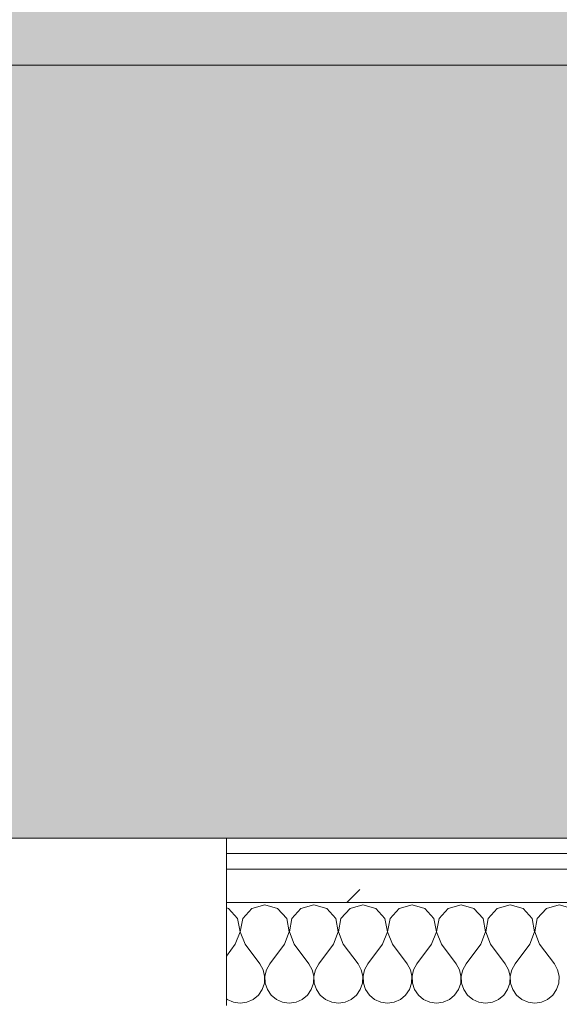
# Model space of a CAD drawing. Header units: millimetres. Extents: x -40968 to 13979, y -19284 to 4746.
# Tile 74 of 173: x -19114 to -18905, y -1193 to -811. Entities that reach past the tile are written whole.
import ezdxf
from ezdxf.enums import TextEntityAlignment as Align

# ---------------------------------------------------------------- set-up
doc = ezdxf.new("R2010")
doc.units = ezdxf.units.MM
doc.header["$MEASUREMENT"] = 0
doc.linetypes.add('Wipeout_Contour', pattern=[1000, 0, -1000])
for name, color, linetype in [('Nuevo_05_AUX_Treball', 7, 'Continuous'), ('Nuevo_08_E_Envans secs', 7, 'Continuous'), ('Nuevo_09_EI_Mobiliari general', 7, 'Continuous')]:
    doc.layers.add(name, color=color, linetype=linetype)
for name, color, linetype, lineweight, true_color in [('Nuevo_05_AUX_Treball_Pluma_Nº__3', 7, 'Continuous', 5, 0xa4a4a4), ('Nuevo_08_E_Envans secs_Pluma_Nº__102', 7, 'Continuous', 5, 0xcccccc), ('Nuevo_08_E_Envans secs_Pluma_Nº__171', 171, 'Continuous', 13, 0xaaaaff), ('Nuevo_08_E_Envans secs_Pluma_Nº__177', 7, 'Continuous', 15, 0xf7e046)]:
    doc.layers.add(name, color=color, linetype=linetype, lineweight=lineweight, true_color=true_color)
for name, color, linetype, lineweight in [('Nuevo_08_E_Envans secs_Pluma_Nº__1', 7, 'Continuous', 5), ('Nuevo_09_EI_Mobiliari general_Pluma_Nº__1', 7, 'Continuous', 5), ('Nuevo_Sellos de Zona Archicad_Pluma_Nº__6', 7, 'Continuous', 5)]:
    doc.layers.add(name, color=color, linetype=linetype, lineweight=lineweight)
doc.styles.add('Estilo_Generado_1', font='txt')
pattern_1 = [(45, (0, 0), (-183.8478, 183.8478), [195, -65]), (45, (7e-14, 183.85), (-183.8478, 183.8478), [195, -65])]

# ---------------------------------------------------------------- blocks, each defined once
blk = doc.blocks.new('Planta 2_Office - Descans_1_1', base_point=(-17995.26, 748.54))
at = {"layer": 'Nuevo_05_AUX_Treball', "linetype": 'Continuous', "lineweight": 0, "true_color": 0xfee7e7}
blk.add_hatch(color=7, dxfattribs=at).paths.add_polyline_path([(-22963.42, -1128.98), (-22225.88, -1128.98), (-21025.88, -1128.98), (-18225.38, -1128.98), (-12886.81, -1128.98), (-12886.81, -996.81), (-12428.84, -996.81), (-12428.84, 1963.55), (-22963.42, 1963.55)])
at = {"layer": 'Nuevo_05_AUX_Treball_Pluma_Nº__3', "color": 253, "linetype": 'Continuous', "lineweight": 5, "true_color": 0xa4a4a4, "flags": 128}
blk.add_lwpolyline([(-22963.42, -1128.98), (-22225.88, -1128.98), (-21025.88, -1128.98), (-18225.38, -1128.98), (-12886.81, -1128.98), (-12886.81, -996.81), (-12428.84, -996.81), (-12428.84, 1963.55), (-22963.42, 1963.55)], close=True, dxfattribs=at)
at = {"layer": 'Nuevo_Sellos de Zona Archicad_Pluma_Nº__6', "color": 7, "lineweight": 5, "style": 'Estilo_Generado_1'}
for tag, p in [('ROOM_NAME', (-17995.26, 690.38)), ('ROOM_NUMBER', (-17995.26, 465.99)), ('ROOM_NET_AREA', (-17995.26, 238.62))]:
    blk.add_attdef(tag, text='', height=120, dxfattribs=at).set_placement(p, align=Align.TOP_LEFT)
blk = doc.blocks.new('*X246')
at = {"layer": 'Nuevo_08_E_Envans secs_Pluma_Nº__102', "color": 254, "linetype": 'Continuous', "lineweight": 5, "true_color": 0xcccccc}
for p, q in [((-19033.09, -1156.35), (-19033.93, -1156.11)), ((-19029.58, -1160.19), (-19033.09, -1156.35)), ((-19024.05, -1156.35), (-19027.57, -1160.19)), ((-19019.05, -1154.93), (-19024.05, -1156.35)), ((-19014.04, -1156.35), (-19019.05, -1154.93)), ((-19010.53, -1160.19), (-19014.04, -1156.35)), ((-19005.01, -1156.35), (-19008.52, -1160.19)), ((-19000, -1154.93), (-19005.01, -1156.35)), ((-18994.99, -1156.35), (-19000, -1154.93)), ((-18991.48, -1160.19), (-18994.99, -1156.35)), ((-18985.96, -1156.35), (-18989.47, -1160.19)), ((-18980.95, -1154.93), (-18985.96, -1156.35)), ((-18975.95, -1156.35), (-18980.95, -1154.93)), ((-18972.43, -1160.19), (-18975.95, -1156.35)), ((-18966.91, -1156.35), (-18970.42, -1160.19)), ((-18961.9, -1154.93), (-18966.91, -1156.35)), ((-18956.9, -1156.35), (-18961.9, -1154.93)), ((-18953.39, -1160.19), (-18956.9, -1156.35)), ((-18947.86, -1156.35), (-18951.38, -1160.19)), ((-18942.86, -1154.93), (-18947.86, -1156.35)), ((-18937.85, -1156.35), (-18942.86, -1154.93)), ((-18934.34, -1160.19), (-18937.85, -1156.35)), ((-18928.82, -1156.35), (-18932.33, -1160.19)), ((-18923.81, -1154.93), (-18928.82, -1156.35)), ((-18918.8, -1156.35), (-18923.81, -1154.93)), ((-18915.29, -1160.19), (-18918.8, -1156.35)), ((-18909.77, -1156.35), (-18913.28, -1160.19)), ((-18904.76, -1154.93), (-18909.77, -1156.35)), ((-18899.75, -1156.35), (-18904.76, -1154.93)), ((-19028.61, -1165.31), (-19029.58, -1160.19)), ((-19027.57, -1160.19), (-19028.53, -1165.31)), ((-19009.56, -1165.31), (-19010.53, -1160.19)), ((-19008.52, -1160.19), (-19009.49, -1165.31)), ((-18990.51, -1165.31), (-18991.48, -1160.19)), ((-18989.47, -1160.19), (-18990.44, -1165.31)), ((-18971.47, -1165.31), (-18972.43, -1160.19)), ((-18970.42, -1160.19), (-18971.39, -1165.31)), ((-18952.42, -1165.31), (-18953.39, -1160.19)), ((-18951.38, -1160.19), (-18952.34, -1165.31)), ((-18933.37, -1165.31), (-18934.34, -1160.19)), ((-18932.33, -1160.19), (-18933.29, -1165.31)), ((-18914.32, -1165.31), (-18915.29, -1160.19)), ((-18913.28, -1160.19), (-18914.25, -1165.31)), ((-19030.48, -1170.17), (-19028.61, -1165.31)), ((-19028.53, -1165.31), (-19026.67, -1170.17)), ((-19011.43, -1170.17), (-19009.56, -1165.31)), ((-19009.49, -1165.31), (-19007.62, -1170.17)), ((-18992.38, -1170.17), (-18990.51, -1165.31)), ((-18990.44, -1165.31), (-18988.57, -1170.17)), ((-18973.33, -1170.17), (-18971.47, -1165.31)), ((-18971.39, -1165.31), (-18969.52, -1170.17)), ((-18954.29, -1170.17), (-18952.42, -1165.31)), ((-18952.34, -1165.31), (-18950.48, -1170.17)), ((-18935.24, -1170.17), (-18933.37, -1165.31)), ((-18933.29, -1165.31), (-18931.43, -1170.17)), ((-18916.19, -1170.17), (-18914.32, -1165.31)), ((-18914.25, -1165.31), (-18912.38, -1170.17)), ((-19030.48, -1170.17), (-19033.93, -1174.77)), ((-19026.67, -1170.17), (-19020.95, -1177.79)), ((-19011.43, -1170.17), (-19017.14, -1177.79)), ((-19007.62, -1170.17), (-19001.9, -1177.79)), ((-18992.38, -1170.17), (-18998.1, -1177.79)), ((-18988.57, -1170.17), (-18982.86, -1177.79)), ((-18973.33, -1170.17), (-18979.05, -1177.79)), ((-18969.52, -1170.17), (-18963.81, -1177.79)), ((-18954.29, -1170.17), (-18960, -1177.79)), ((-18950.48, -1170.17), (-18944.76, -1177.79)), ((-18935.24, -1170.17), (-18940.95, -1177.79)), ((-18931.43, -1170.17), (-18925.71, -1177.79)), ((-18916.19, -1170.17), (-18921.9, -1177.79)), ((-18912.38, -1170.17), (-18906.67, -1177.79)), ((-19019.68, -1180.08), (-19020.95, -1177.79)), ((-19019.09, -1182.64), (-19019.68, -1180.08)), ((-19018.41, -1180.08), (-19019.01, -1182.64)), ((-19017.14, -1177.79), (-19018.41, -1180.08)), ((-19000.63, -1180.08), (-19001.9, -1177.79)), ((-19000.04, -1182.64), (-19000.63, -1180.08)), ((-18999.37, -1180.08), (-18999.96, -1182.64)), ((-18998.1, -1177.79), (-18999.37, -1180.08)), ((-18981.59, -1180.08), (-18982.86, -1177.79)), ((-18980.99, -1182.64), (-18981.59, -1180.08)), ((-18980.32, -1180.08), (-18980.91, -1182.64)), ((-18979.05, -1177.79), (-18980.32, -1180.08)), ((-18962.54, -1180.08), (-18963.81, -1177.79)), ((-18961.94, -1182.64), (-18962.54, -1180.08)), ((-18961.27, -1180.08), (-18961.87, -1182.64)), ((-18960, -1177.79), (-18961.27, -1180.08)), ((-18943.49, -1180.08), (-18944.76, -1177.79)), ((-18942.9, -1182.64), (-18943.49, -1180.08)), ((-18942.22, -1180.08), (-18942.82, -1182.64)), ((-18940.95, -1177.79), (-18942.22, -1180.08)), ((-18924.44, -1180.08), (-18925.71, -1177.79)), ((-18923.85, -1182.64), (-18924.44, -1180.08)), ((-18923.18, -1180.08), (-18923.77, -1182.64)), ((-18921.9, -1177.79), (-18923.18, -1180.08)), ((-18905.4, -1180.08), (-18906.67, -1177.79)), ((-18904.8, -1182.64), (-18905.4, -1180.08)), ((-19019.21, -1185.27), (-19019.09, -1182.64)), ((-19019.01, -1182.64), (-19018.88, -1185.27)), ((-19000.17, -1185.27), (-19000.04, -1182.64)), ((-18999.96, -1182.64), (-18999.83, -1185.27)), ((-18981.12, -1185.27), (-18980.99, -1182.64)), ((-18980.91, -1182.64), (-18980.79, -1185.27)), ((-18962.07, -1185.27), (-18961.94, -1182.64)), ((-18961.87, -1182.64), (-18961.74, -1185.27)), ((-18943.02, -1185.27), (-18942.9, -1182.64)), ((-18942.82, -1182.64), (-18942.69, -1185.27)), ((-18923.98, -1185.27), (-18923.85, -1182.64)), ((-18923.77, -1182.64), (-18923.64, -1185.27)), ((-18904.93, -1185.27), (-18904.8, -1182.64)), ((-19021.54, -1189.92), (-19020.05, -1187.76)), ((-19020.05, -1187.76), (-19019.21, -1185.27)), ((-19018.88, -1185.27), (-19018.04, -1187.76)), ((-19018.04, -1187.76), (-19016.55, -1189.92)), ((-19002.49, -1189.92), (-19001.01, -1187.76)), ((-19001.01, -1187.76), (-19000.17, -1185.27)), ((-18999.83, -1185.27), (-18998.99, -1187.76)), ((-18998.99, -1187.76), (-18997.51, -1189.92)), ((-18983.45, -1189.92), (-18981.96, -1187.76)), ((-18981.96, -1187.76), (-18981.12, -1185.27)), ((-18980.79, -1185.27), (-18979.95, -1187.76)), ((-18979.95, -1187.76), (-18978.46, -1189.92)), ((-18964.4, -1189.92), (-18962.91, -1187.76)), ((-18962.91, -1187.76), (-18962.07, -1185.27)), ((-18961.74, -1185.27), (-18960.9, -1187.76)), ((-18960.9, -1187.76), (-18959.41, -1189.92)), ((-18945.35, -1189.92), (-18943.86, -1187.76)), ((-18943.86, -1187.76), (-18943.02, -1185.27)), ((-18942.69, -1185.27), (-18941.85, -1187.76)), ((-18941.85, -1187.76), (-18940.36, -1189.92)), ((-18926.3, -1189.92), (-18924.81, -1187.76)), ((-18924.81, -1187.76), (-18923.98, -1185.27)), ((-18923.64, -1185.27), (-18922.8, -1187.76)), ((-18922.8, -1187.76), (-18921.32, -1189.92)), ((-18907.26, -1189.92), (-18905.77, -1187.76)), ((-18905.77, -1187.76), (-18904.93, -1185.27)), ((-19033.93, -1191.31), (-19033.58, -1191.6)), ((-19033.58, -1191.6), (-19031.17, -1192.66)), ((-19025.97, -1192.66), (-19023.56, -1191.6)), ((-19023.56, -1191.6), (-19021.54, -1189.92)), ((-19016.55, -1189.92), (-19014.53, -1191.6)), ((-19014.53, -1191.6), (-19012.13, -1192.66)), ((-19006.92, -1192.66), (-19004.52, -1191.6)), ((-19004.52, -1191.6), (-19002.49, -1189.92)), ((-18997.51, -1189.92), (-18995.48, -1191.6)), ((-18995.48, -1191.6), (-18993.08, -1192.66)), ((-18987.87, -1192.66), (-18985.47, -1191.6)), ((-18985.47, -1191.6), (-18983.45, -1189.92)), ((-18978.46, -1189.92), (-18976.44, -1191.6)), ((-18976.44, -1191.6), (-18974.03, -1192.66)), ((-18968.83, -1192.66), (-18966.42, -1191.6)), ((-18966.42, -1191.6), (-18964.4, -1189.92)), ((-18959.41, -1189.92), (-18957.39, -1191.6)), ((-18957.39, -1191.6), (-18954.98, -1192.66)), ((-18949.78, -1192.66), (-18947.37, -1191.6)), ((-18947.37, -1191.6), (-18945.35, -1189.92)), ((-18940.36, -1189.92), (-18938.34, -1191.6)), ((-18938.34, -1191.6), (-18935.94, -1192.66)), ((-18930.73, -1192.66), (-18928.33, -1191.6)), ((-18928.33, -1191.6), (-18926.3, -1189.92)), ((-18921.32, -1189.92), (-18919.29, -1191.6)), ((-18919.29, -1191.6), (-18916.89, -1192.66)), ((-18911.68, -1192.66), (-18909.28, -1191.6)), ((-18909.28, -1191.6), (-18907.26, -1189.92)), ((-19031.17, -1192.66), (-19028.57, -1193.02)), ((-19028.57, -1193.02), (-19025.97, -1192.66)), ((-19012.13, -1192.66), (-19009.52, -1193.02)), ((-19009.52, -1193.02), (-19006.92, -1192.66)), ((-18993.08, -1192.66), (-18990.48, -1193.02)), ((-18990.48, -1193.02), (-18987.87, -1192.66)), ((-18974.03, -1192.66), (-18971.43, -1193.02)), ((-18971.43, -1193.02), (-18968.83, -1192.66)), ((-18954.98, -1192.66), (-18952.38, -1193.02)), ((-18952.38, -1193.02), (-18949.78, -1192.66)), ((-18935.94, -1192.66), (-18933.33, -1193.02)), ((-18933.33, -1193.02), (-18930.73, -1192.66)), ((-18916.89, -1192.66), (-18914.29, -1193.02)), ((-18914.29, -1193.02), (-18911.68, -1192.66))]:
    blk.add_line(p, q, dxfattribs=at)
blk = doc.blocks.new('Muro_91_1', base_point=(-18136.43, -1193.98))
at = {"color": 254, "linetype": 'Wipeout_Contour', "lineweight": 0, "ltscale": 74478.567312}
blk.add_wipeout([(-18136.43, -1128.98), (-19033.93, -1128.98), (-19033.93, -1134.98), (-18136.43, -1134.98)], dxfattribs=at).dxf.layer = 'Nuevo_08_E_Envans secs'
at = {"color": 254, "linetype": 'Wipeout_Contour', "lineweight": 0, "ltscale": 74482.367988}
blk.add_wipeout([(-18136.43, -1140.98), (-19033.93, -1140.98), (-19033.93, -1153.98), (-18136.43, -1153.98)], dxfattribs=at).dxf.layer = 'Nuevo_08_E_Envans secs'
at = {"layer": 'Nuevo_08_E_Envans secs_Pluma_Nº__171', "linetype": 'Continuous', "lineweight": 13, "true_color": 0xaaaaff}
h = blk.add_hatch(dxfattribs=at)
h.set_pattern_fill('Panellat_HPL_0001', color=161, style=0, pattern_type=2)
h.set_pattern_definition(pattern_1)
h.paths.add_polyline_path([(-18136.43, -1128.98), (-19033.93, -1128.98), (-19033.93, -1134.98), (-18136.43, -1134.98)])
at = {"layer": 'Nuevo_08_E_Envans secs_Pluma_Nº__177', "linetype": 'Continuous', "lineweight": 15, "true_color": 0xf7e046}
h = blk.add_hatch(dxfattribs=at)
h.set_pattern_fill('Panellat_HPL_0001', color=53, style=0, pattern_type=2)
h.set_pattern_definition(pattern_1)
h.paths.add_polyline_path([(-18136.43, -1140.98), (-19033.93, -1140.98), (-19033.93, -1153.98), (-18136.43, -1153.98)])
at = {"layer": 'Nuevo_08_E_Envans secs_Pluma_Nº__1', "color": 7, "linetype": 'Continuous', "lineweight": 5}
for p, q in [((-18136.43, -1134.98), (-19033.93, -1134.98)), ((-18136.43, -1140.98), (-19033.93, -1140.98)), ((-18136.43, -1153.98), (-19033.93, -1153.98))]:
    blk.add_line(p, q, dxfattribs=at)
at = {"layer": 'Nuevo_08_E_Envans secs_Pluma_Nº__1', "color": 7, "linetype": 'Continuous', "lineweight": 5, "flags": 128}
for points in [[(-18136.43, -1128.98), (-19033.93, -1128.98)], [(-19033.93, -1128.98), (-19033.93, -1134.98)], [(-19033.93, -1134.98), (-19033.93, -1140.98)], [(-19033.93, -1140.98), (-19033.93, -1153.98)], [(-19033.93, -1153.98), (-19033.93, -1193.98)]]:
    blk.add_lwpolyline(points, dxfattribs=at)
at = {"layer": 'Nuevo_08_E_Envans secs', "color": 7, "lineweight": 20}
blk.add_blockref('*X246', (0, 0), dxfattribs=at)
blk = doc.blocks.new('*X500')
at = {"layer": 'Nuevo_08_E_Envans secs_Pluma_Nº__102', "color": 254, "linetype": 'Continuous', "lineweight": 5, "true_color": 0xcccccc}
for p, q in [((-19033.09, -1156.35), (-19033.93, -1156.11)), ((-19029.58, -1160.19), (-19033.09, -1156.35)), ((-19024.05, -1156.35), (-19027.57, -1160.19)), ((-19019.05, -1154.93), (-19024.05, -1156.35)), ((-19014.04, -1156.35), (-19019.05, -1154.93)), ((-19010.53, -1160.19), (-19014.04, -1156.35)), ((-19005.01, -1156.35), (-19008.52, -1160.19)), ((-19000, -1154.93), (-19005.01, -1156.35)), ((-18994.99, -1156.35), (-19000, -1154.93)), ((-18991.48, -1160.19), (-18994.99, -1156.35)), ((-18985.96, -1156.35), (-18989.47, -1160.19)), ((-18980.95, -1154.93), (-18985.96, -1156.35)), ((-18975.95, -1156.35), (-18980.95, -1154.93)), ((-18972.43, -1160.19), (-18975.95, -1156.35)), ((-18966.91, -1156.35), (-18970.42, -1160.19)), ((-18961.9, -1154.93), (-18966.91, -1156.35)), ((-18956.9, -1156.35), (-18961.9, -1154.93)), ((-18953.39, -1160.19), (-18956.9, -1156.35)), ((-18947.86, -1156.35), (-18951.38, -1160.19)), ((-18942.86, -1154.93), (-18947.86, -1156.35)), ((-18937.85, -1156.35), (-18942.86, -1154.93)), ((-18934.34, -1160.19), (-18937.85, -1156.35)), ((-18928.82, -1156.35), (-18932.33, -1160.19)), ((-18923.81, -1154.93), (-18928.82, -1156.35)), ((-18918.8, -1156.35), (-18923.81, -1154.93)), ((-18915.29, -1160.19), (-18918.8, -1156.35)), ((-18909.77, -1156.35), (-18913.28, -1160.19)), ((-18904.76, -1154.93), (-18909.77, -1156.35)), ((-18899.75, -1156.35), (-18904.76, -1154.93)), ((-19028.61, -1165.31), (-19029.58, -1160.19)), ((-19027.57, -1160.19), (-19028.53, -1165.31)), ((-19009.56, -1165.31), (-19010.53, -1160.19)), ((-19008.52, -1160.19), (-19009.49, -1165.31)), ((-18990.51, -1165.31), (-18991.48, -1160.19)), ((-18989.47, -1160.19), (-18990.44, -1165.31)), ((-18971.47, -1165.31), (-18972.43, -1160.19)), ((-18970.42, -1160.19), (-18971.39, -1165.31)), ((-18952.42, -1165.31), (-18953.39, -1160.19)), ((-18951.38, -1160.19), (-18952.34, -1165.31)), ((-18933.37, -1165.31), (-18934.34, -1160.19)), ((-18932.33, -1160.19), (-18933.29, -1165.31)), ((-18914.32, -1165.31), (-18915.29, -1160.19)), ((-18913.28, -1160.19), (-18914.25, -1165.31)), ((-19030.48, -1170.17), (-19028.61, -1165.31)), ((-19028.53, -1165.31), (-19026.67, -1170.17)), ((-19011.43, -1170.17), (-19009.56, -1165.31)), ((-19009.49, -1165.31), (-19007.62, -1170.17)), ((-18992.38, -1170.17), (-18990.51, -1165.31)), ((-18990.44, -1165.31), (-18988.57, -1170.17)), ((-18973.33, -1170.17), (-18971.47, -1165.31)), ((-18971.39, -1165.31), (-18969.52, -1170.17)), ((-18954.29, -1170.17), (-18952.42, -1165.31)), ((-18952.34, -1165.31), (-18950.48, -1170.17)), ((-18935.24, -1170.17), (-18933.37, -1165.31)), ((-18933.29, -1165.31), (-18931.43, -1170.17)), ((-18916.19, -1170.17), (-18914.32, -1165.31)), ((-18914.25, -1165.31), (-18912.38, -1170.17)), ((-19030.48, -1170.17), (-19033.93, -1174.77)), ((-19026.67, -1170.17), (-19020.95, -1177.79)), ((-19011.43, -1170.17), (-19017.14, -1177.79)), ((-19007.62, -1170.17), (-19001.9, -1177.79)), ((-18992.38, -1170.17), (-18998.1, -1177.79)), ((-18988.57, -1170.17), (-18982.86, -1177.79)), ((-18973.33, -1170.17), (-18979.05, -1177.79)), ((-18969.52, -1170.17), (-18963.81, -1177.79)), ((-18954.29, -1170.17), (-18960, -1177.79)), ((-18950.48, -1170.17), (-18944.76, -1177.79)), ((-18935.24, -1170.17), (-18940.95, -1177.79)), ((-18931.43, -1170.17), (-18925.71, -1177.79)), ((-18916.19, -1170.17), (-18921.9, -1177.79)), ((-18912.38, -1170.17), (-18906.67, -1177.79)), ((-19019.68, -1180.08), (-19020.95, -1177.79)), ((-19019.09, -1182.64), (-19019.68, -1180.08)), ((-19018.41, -1180.08), (-19019.01, -1182.64)), ((-19017.14, -1177.79), (-19018.41, -1180.08)), ((-19000.63, -1180.08), (-19001.9, -1177.79)), ((-19000.04, -1182.64), (-19000.63, -1180.08)), ((-18999.37, -1180.08), (-18999.96, -1182.64)), ((-18998.1, -1177.79), (-18999.37, -1180.08)), ((-18981.59, -1180.08), (-18982.86, -1177.79)), ((-18980.99, -1182.64), (-18981.59, -1180.08)), ((-18980.32, -1180.08), (-18980.91, -1182.64)), ((-18979.05, -1177.79), (-18980.32, -1180.08)), ((-18962.54, -1180.08), (-18963.81, -1177.79)), ((-18961.94, -1182.64), (-18962.54, -1180.08)), ((-18961.27, -1180.08), (-18961.87, -1182.64)), ((-18960, -1177.79), (-18961.27, -1180.08)), ((-18943.49, -1180.08), (-18944.76, -1177.79)), ((-18942.9, -1182.64), (-18943.49, -1180.08)), ((-18942.22, -1180.08), (-18942.82, -1182.64)), ((-18940.95, -1177.79), (-18942.22, -1180.08)), ((-18924.44, -1180.08), (-18925.71, -1177.79)), ((-18923.85, -1182.64), (-18924.44, -1180.08)), ((-18923.18, -1180.08), (-18923.77, -1182.64)), ((-18921.9, -1177.79), (-18923.18, -1180.08)), ((-18905.4, -1180.08), (-18906.67, -1177.79)), ((-18904.8, -1182.64), (-18905.4, -1180.08)), ((-19019.21, -1185.27), (-19019.09, -1182.64)), ((-19019.01, -1182.64), (-19018.88, -1185.27)), ((-19000.17, -1185.27), (-19000.04, -1182.64)), ((-18999.96, -1182.64), (-18999.83, -1185.27)), ((-18981.12, -1185.27), (-18980.99, -1182.64)), ((-18980.91, -1182.64), (-18980.79, -1185.27)), ((-18962.07, -1185.27), (-18961.94, -1182.64)), ((-18961.87, -1182.64), (-18961.74, -1185.27)), ((-18943.02, -1185.27), (-18942.9, -1182.64)), ((-18942.82, -1182.64), (-18942.69, -1185.27)), ((-18923.98, -1185.27), (-18923.85, -1182.64)), ((-18923.77, -1182.64), (-18923.64, -1185.27)), ((-18904.93, -1185.27), (-18904.8, -1182.64)), ((-19021.54, -1189.92), (-19020.05, -1187.76)), ((-19020.05, -1187.76), (-19019.21, -1185.27)), ((-19018.88, -1185.27), (-19018.04, -1187.76)), ((-19018.04, -1187.76), (-19016.55, -1189.92)), ((-19002.49, -1189.92), (-19001.01, -1187.76)), ((-19001.01, -1187.76), (-19000.17, -1185.27)), ((-18999.83, -1185.27), (-18998.99, -1187.76)), ((-18998.99, -1187.76), (-18997.51, -1189.92)), ((-18983.45, -1189.92), (-18981.96, -1187.76)), ((-18981.96, -1187.76), (-18981.12, -1185.27)), ((-18980.79, -1185.27), (-18979.95, -1187.76)), ((-18979.95, -1187.76), (-18978.46, -1189.92)), ((-18964.4, -1189.92), (-18962.91, -1187.76)), ((-18962.91, -1187.76), (-18962.07, -1185.27)), ((-18961.74, -1185.27), (-18960.9, -1187.76)), ((-18960.9, -1187.76), (-18959.41, -1189.92)), ((-18945.35, -1189.92), (-18943.86, -1187.76)), ((-18943.86, -1187.76), (-18943.02, -1185.27)), ((-18942.69, -1185.27), (-18941.85, -1187.76)), ((-18941.85, -1187.76), (-18940.36, -1189.92)), ((-18926.3, -1189.92), (-18924.81, -1187.76)), ((-18924.81, -1187.76), (-18923.98, -1185.27)), ((-18923.64, -1185.27), (-18922.8, -1187.76)), ((-18922.8, -1187.76), (-18921.32, -1189.92)), ((-18907.26, -1189.92), (-18905.77, -1187.76)), ((-18905.77, -1187.76), (-18904.93, -1185.27)), ((-19033.93, -1191.31), (-19033.58, -1191.6)), ((-19033.58, -1191.6), (-19031.17, -1192.66)), ((-19025.97, -1192.66), (-19023.56, -1191.6)), ((-19023.56, -1191.6), (-19021.54, -1189.92)), ((-19016.55, -1189.92), (-19014.53, -1191.6)), ((-19014.53, -1191.6), (-19012.13, -1192.66)), ((-19006.92, -1192.66), (-19004.52, -1191.6)), ((-19004.52, -1191.6), (-19002.49, -1189.92)), ((-18997.51, -1189.92), (-18995.48, -1191.6)), ((-18995.48, -1191.6), (-18993.08, -1192.66)), ((-18987.87, -1192.66), (-18985.47, -1191.6)), ((-18985.47, -1191.6), (-18983.45, -1189.92)), ((-18978.46, -1189.92), (-18976.44, -1191.6)), ((-18976.44, -1191.6), (-18974.03, -1192.66)), ((-18968.83, -1192.66), (-18966.42, -1191.6)), ((-18966.42, -1191.6), (-18964.4, -1189.92)), ((-18959.41, -1189.92), (-18957.39, -1191.6)), ((-18957.39, -1191.6), (-18954.98, -1192.66)), ((-18949.78, -1192.66), (-18947.37, -1191.6)), ((-18947.37, -1191.6), (-18945.35, -1189.92)), ((-18940.36, -1189.92), (-18938.34, -1191.6)), ((-18938.34, -1191.6), (-18935.94, -1192.66)), ((-18930.73, -1192.66), (-18928.33, -1191.6)), ((-18928.33, -1191.6), (-18926.3, -1189.92)), ((-18921.32, -1189.92), (-18919.29, -1191.6)), ((-18919.29, -1191.6), (-18916.89, -1192.66)), ((-18911.68, -1192.66), (-18909.28, -1191.6)), ((-18909.28, -1191.6), (-18907.26, -1189.92)), ((-19031.17, -1192.66), (-19028.57, -1193.02)), ((-19028.57, -1193.02), (-19025.97, -1192.66)), ((-19012.13, -1192.66), (-19009.52, -1193.02)), ((-19009.52, -1193.02), (-19006.92, -1192.66)), ((-18993.08, -1192.66), (-18990.48, -1193.02)), ((-18990.48, -1193.02), (-18987.87, -1192.66)), ((-18974.03, -1192.66), (-18971.43, -1193.02)), ((-18971.43, -1193.02), (-18968.83, -1192.66)), ((-18954.98, -1192.66), (-18952.38, -1193.02)), ((-18952.38, -1193.02), (-18949.78, -1192.66)), ((-18935.94, -1192.66), (-18933.33, -1193.02)), ((-18933.33, -1193.02), (-18930.73, -1192.66)), ((-18916.89, -1192.66), (-18914.29, -1193.02)), ((-18914.29, -1193.02), (-18911.68, -1192.66))]:
    blk.add_line(p, q, dxfattribs=at)
blk = doc.blocks.new('Muro_150_1', base_point=(-19033.93, -1128.98))
at = {"color": 254, "linetype": 'Wipeout_Contour', "lineweight": 0, "ltscale": 74478.567312}
blk.add_wipeout([(-18136.43, -1128.98), (-19033.93, -1128.98), (-19033.93, -1134.98), (-18136.43, -1134.98)], dxfattribs=at).dxf.layer = 'Nuevo_08_E_Envans secs'
at = {"color": 254, "linetype": 'Wipeout_Contour', "lineweight": 0, "ltscale": 74482.367988}
blk.add_wipeout([(-18136.43, -1140.98), (-19033.93, -1140.98), (-19033.93, -1153.98), (-18136.43, -1153.98)], dxfattribs=at).dxf.layer = 'Nuevo_08_E_Envans secs'
at = {"layer": 'Nuevo_08_E_Envans secs_Pluma_Nº__171', "linetype": 'Continuous', "lineweight": 13, "true_color": 0xaaaaff}
h = blk.add_hatch(dxfattribs=at)
h.set_pattern_fill('Panellat_HPL_0001', color=161, style=0, pattern_type=2)
h.set_pattern_definition(pattern_1)
h.paths.add_polyline_path([(-18136.43, -1128.98), (-19033.93, -1128.98), (-19033.93, -1134.98), (-18136.43, -1134.98)])
at = {"layer": 'Nuevo_08_E_Envans secs_Pluma_Nº__177', "linetype": 'Continuous', "lineweight": 15, "true_color": 0xf7e046}
h = blk.add_hatch(dxfattribs=at)
h.set_pattern_fill('Panellat_HPL_0001', color=53, style=0, pattern_type=2)
h.set_pattern_definition(pattern_1)
h.paths.add_polyline_path([(-18136.43, -1140.98), (-19033.93, -1140.98), (-19033.93, -1153.98), (-18136.43, -1153.98)])
at = {"layer": 'Nuevo_08_E_Envans secs_Pluma_Nº__1', "color": 7, "linetype": 'Continuous', "lineweight": 5}
for p, q in [((-18136.43, -1134.98), (-19033.93, -1134.98)), ((-18136.43, -1140.98), (-19033.93, -1140.98)), ((-18136.43, -1153.98), (-19033.93, -1153.98))]:
    blk.add_line(p, q, dxfattribs=at)
at = {"layer": 'Nuevo_08_E_Envans secs_Pluma_Nº__1', "color": 7, "linetype": 'Continuous', "lineweight": 5, "flags": 128}
for points in [[(-18136.43, -1128.98), (-19033.93, -1128.98)], [(-19033.93, -1128.98), (-19033.93, -1134.98)], [(-19033.93, -1134.98), (-19033.93, -1140.98)], [(-19033.93, -1140.98), (-19033.93, -1153.98)], [(-19033.93, -1153.98), (-19033.93, -1193.98)]]:
    blk.add_lwpolyline(points, dxfattribs=at)
at = {"layer": 'Nuevo_08_E_Envans secs', "color": 7, "lineweight": 20}
blk.add_blockref('*X500', (0, 0), dxfattribs=at)
blk = doc.blocks.new('Forjado_5_1', base_point=(-14135.93, -1128.98))
at = {"layer": 'Nuevo_09_EI_Mobiliari general', "linetype": 'Continuous', "lineweight": 0, "true_color": 0xffffff}
blk.add_hatch(color=7, dxfattribs=at).paths.add_polyline_path([(-14135.93, -1128.98), (-14135.93, -828.98), (-21190.17, -828.98), (-21190.17, -1128.98)])
at = {"layer": 'Nuevo_09_EI_Mobiliari general_Pluma_Nº__1', "color": 7, "linetype": 'Continuous', "lineweight": 5, "flags": 128}
blk.add_lwpolyline([(-14135.93, -1128.98), (-14135.93, -828.98), (-21190.17, -828.98), (-21190.17, -1128.98)], close=True, dxfattribs=at)

msp = doc.modelspace()

# ---------------------------------------------------------------- linework, layer by layer
at = {"layer": 'Nuevo_05_AUX_Treball', "color": 7, "linetype": 'Continuous', "lineweight": 0, "true_color": 0xfee7e7, "flags": 128}
msp.add_lwpolyline([(-22963.42, -1128.98), (-22225.88, -1128.98), (-21025.88, -1128.98), (-18225.38, -1128.98), (-12886.81, -1128.98), (-12886.81, -996.81), (-12428.84, -996.81), (-12428.84, 1963.55), (-22963.42, 1963.55)], close=True, dxfattribs=at)

# ---------------------------------------------------------------- block references
at = {"layer": 'Nuevo_05_AUX_Treball', "color": 7, "linetype": 'Continuous', "lineweight": 5}
msp.add_blockref('Planta 2_Office - Descans_1_1', (-17995.26, 748.54), dxfattribs=at)

# ---------------------------------------------------------------- next in the draw order: block references
at = {"layer": 'Nuevo_08_E_Envans secs', "color": 7, "lineweight": 20}
msp.add_blockref('Muro_91_1', (-18136.43, -1193.98), dxfattribs=at)

# ---------------------------------------------------------------- next in the draw order: block references
msp.add_blockref('Muro_150_1', (-19033.93, -1128.98), dxfattribs=at)

# ---------------------------------------------------------------- next in the draw order: block references
at = {"layer": 'Nuevo_09_EI_Mobiliari general', "color": 7, "linetype": 'Continuous', "lineweight": 5}
msp.add_blockref('Forjado_5_1', (-14135.93, -1128.98), dxfattribs=at)

doc.saveas('drawing.dxf')
